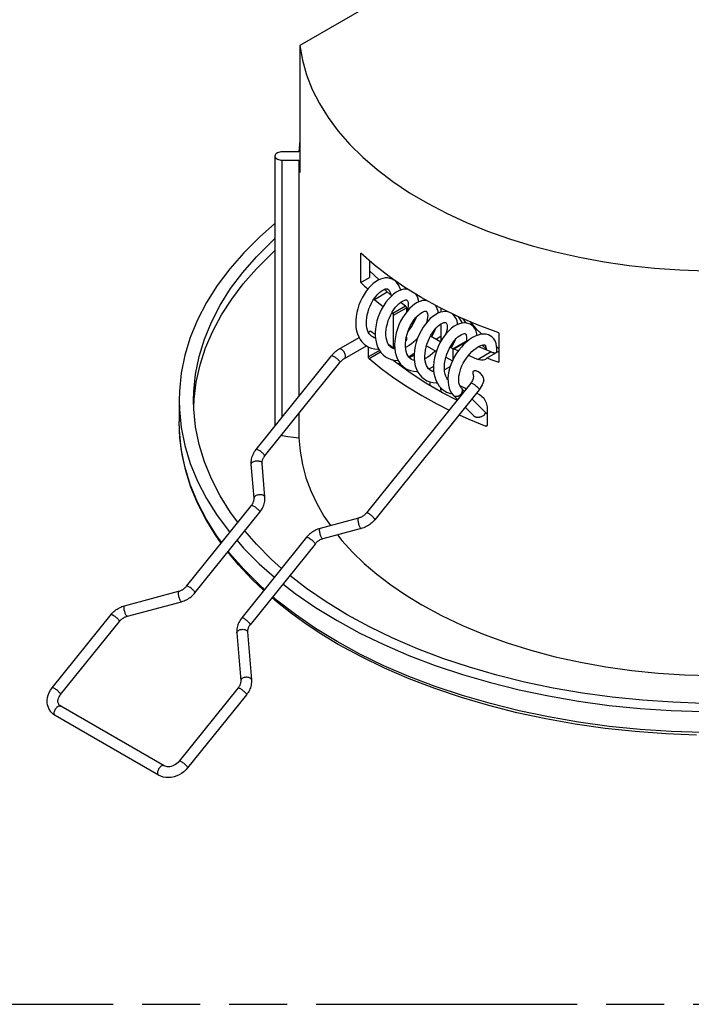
# Model space of a CAD drawing. Header units: millimetres. Extents: x 0 to 210, y 0 to 297.
# Tile 15 of 19: x 102 to 125, y 208 to 241. Entities that reach past the tile are written whole.
import ezdxf

# ---------------------------------------------------------------- set-up
doc = ezdxf.new("R2010")
doc.units = ezdxf.units.MM
doc.header["$LTSCALE"] = 19.36
doc.linetypes.add('PHANTOM', pattern=[0.8, 0.45, -0.05, 0.1, -0.05, 0.1, -0.05])
doc.layers.get('0').update_dxf_attribs({"linetype": 'CONTINUOUS'})
doc.layers.add('DEFAULT_3', color=7, linetype='PHANTOM')

msp = doc.modelspace()

# ---------------------------------------------------------------- linework, layer by layer
at = {"color": 7, "linetype": 'Continuous'}
for p, q in [((116.1695, 242.3739), (111.536, 239.6988)), ((111.536, 239.6988), (111.536, 235.453)), ((111.536, 236.5208), (111.5053, 236.1438)), ((111.5053, 236.1438), (110.9433, 236.1438)), ((110.7033, 236.0052), (110.7033, 226.9875)), ((110.9433, 235.8667), (111.5053, 235.8667)), ((111.5053, 235.8667), (111.5053, 227.9853)), ((113.5708, 231.7778), (113.5708, 232.7576)), ((113.8618, 232.5011), (113.8618, 231.9459)), ((114.1805, 231.8721), (113.8618, 232.1769)), ((113.5708, 231.7778), (113.8618, 231.9459)), ((114.3931, 231.5282), (114.3684, 231.5617)), ((114.4229, 231.4943), (114.3931, 231.5282)), ((114.4533, 231.4656), (114.4229, 231.4943)), ((115.6038, 231.2696), (115.0396, 231.6151)), ((113.9743, 231.1759), (114.0272, 231.2572)), ((114.0088, 231.229), (114.0221, 231.2167)), ((116.2022, 230.9439), (115.6038, 231.2696)), ((115.0891, 230.9494), (115.0898, 230.9448)), ((115.0898, 230.9448), (115.09, 230.9403)), ((115.09, 230.9403), (115.09, 230.7875)), ((115.1221, 230.8516), (115.1098, 230.8134)), ((115.1401, 230.9287), (115.1221, 230.8516)), ((116.8327, 230.639), (116.2022, 230.9439)), ((116.2467, 230.9224), (116.2467, 230.7903)), ((114.5714, 230.7034), (114.6216, 230.7945)), ((114.6066, 230.7674), (114.6381, 230.7447)), ((114.6635, 229.6163), (114.6635, 230.6941)), ((117.492, 230.3565), (116.8327, 230.639)), ((117.0852, 230.4301), (116.9746, 230.5782)), ((113.8226, 230.1225), (113.8649, 230.1469)), ((116.2467, 230.4), (116.2467, 229.8224)), ((117.2412, 230.3799), (117.1897, 230.4051)), ((117.2883, 230.3478), (117.2379, 230.3818)), ((118.1811, 230.0959), (117.492, 230.3565)), ((112.8395, 229.5549), (113.5112, 229.9427)), ((114.0169, 229.9391), (113.963, 229.9639)), ((113.968, 230.0958), (113.9817, 230.0913)), ((114.0791, 229.9236), (114.0169, 229.9391)), ((114.0386, 230.0592), (114.0533, 230.0478)), ((115.0826, 229.8447), (115.0681, 229.8364)), ((115.09, 229.9615), (115.09, 229.8625)), ((115.8589, 229.9257), (115.9079, 230.0186)), ((115.8986, 230.0009), (116.237, 229.8055)), ((116.2467, 229.9793), (116.0966, 229.8866)), ((117.079, 229.816), (116.6687, 229.5791)), ((117.0611, 230.0683), (117.0615, 230.0681)), ((117.1003, 229.8607), (117.0937, 229.8178)), ((117.1133, 229.8097), (117.1012, 229.8153)), ((117.8926, 230.0037), (117.8362, 230.031)), ((117.9504, 229.9629), (117.8883, 230.0062)), ((118.1811, 230.0959), (118.1811, 229.1161)), ((113.0195, 229.2431), (113.7563, 229.6685)), ((113.8239, 229.2948), (113.8239, 229.6306)), ((114.1796, 229.5307), (114.2419, 229.4411)), ((114.5373, 229.6514), (114.5569, 229.6599)), ((114.6381, 229.6016), (114.5805, 229.6428)), ((114.6679, 229.5634), (114.6137, 229.5884)), ((114.6535, 229.5974), (114.656, 229.5985)), ((114.6633, 229.6121), (114.6635, 229.6163)), ((114.7305, 229.5477), (114.6679, 229.5634)), ((114.7017, 229.6248), (114.6693, 229.6061)), ((114.6985, 229.7054), (114.7035, 229.5787)), ((115.7606, 229.6648), (116.092, 229.4736)), ((116.5489, 229.6255), (116.6507, 229.5667)), ((116.5926, 229.6002), (116.6164, 229.6392)), ((116.6437, 229.5552), (116.6434, 229.551)), ((116.6434, 229.551), (116.6434, 229.1981)), ((117.6193, 229.6922), (117.753, 229.5681)), ((117.7837, 229.2622), (118.1811, 229.4917)), ((118.1079, 229.6345), (118.1811, 229.5823)), ((110.0782, 226.2099), (112.5912, 229.3362)), ((115.2885, 229.3668), (115.1748, 229.2896)), ((115.1875, 229.2765), (115.2386, 229.299)), ((115.3532, 229.4092), (115.2885, 229.3668)), ((116.4112, 229.2892), (116.6279, 229.1641)), ((117.7837, 229.2622), (117.9152, 229.2127)), ((117.9152, 229.2127), (118.0477, 229.164)), ((118.0477, 229.164), (118.1811, 229.1161)), ((110.3587, 225.9843), (112.8718, 229.1107)), ((114.878, 229.0875), (114.8242, 229.0493)), ((115.8383, 228.8997), (115.8611, 228.909)), ((115.9978, 228.8967), (115.9746, 228.8113)), ((116.0008, 228.9043), (115.9978, 228.8967)), ((115.7392, 228.4207), (115.2165, 228.7612)), ((115.6941, 228.5505), (115.7351, 228.5248)), ((115.732, 228.5267), (115.7787, 228.5019)), ((117.6754, 228.5596), (117.6704, 228.585)), ((117.2419, 228.4247), (113.7551, 224.087)), ((117.5225, 228.1991), (114.0357, 223.8615)), ((115.8861, 228.4619), (115.8688, 228.3456)), ((116.2526, 228.1233), (116.247, 228.2577)), ((116.3437, 228.1757), (116.3868, 228.1485)), ((116.8724, 228.3436), (116.8856, 228.3288)), ((116.9778, 228.2876), (116.8856, 228.3288)), ((116.9214, 228.2627), (117.0264, 228.1565)), ((117.5606, 228.2505), (117.5225, 228.1991)), ((107.5033, 227.8402), (107.5033, 227.1388)), ((107.5034, 227.8408), (107.5107, 227.5444)), ((107.9894, 227.6009), (108.0002, 227.8845)), ((116.3833, 228.1506), (116.4325, 228.1246)), ((116.6518, 228.024), (116.6652, 228.0099)), ((116.6658, 228.0092), (116.7993, 227.8741)), ((117.2811, 227.8988), (117.7748, 227.3991)), ((117.054, 227.6163), (117.3386, 227.3284)), ((117.7837, 227.6292), (117.7837, 227.0087)), ((111.5053, 227.4107), (111.5053, 226.5968)), ((116.8533, 227.3667), (117.1805, 227.2196)), ((117.1805, 227.2196), (117.7497, 226.9891)), ((117.3621, 227.3107), (117.3728, 227.3051)), ((117.7837, 227.3954), (117.7215, 227.4209)), ((117.7541, 226.9876), (117.7497, 226.9891)), ((110.9155, 226.6769), (110.9433, 226.6714)), ((110.9433, 226.6714), (111.1303, 226.6451)), ((111.1303, 226.6451), (111.3177, 226.6202)), ((111.3177, 226.6202), (111.5053, 226.5968)), ((110.0043, 224.5802), (109.9125, 225.714)), ((110.3632, 224.6092), (110.2714, 225.743)), ((110.2815, 225.8383), (110.2876, 225.858)), ((110.3651, 224.5667), (110.3632, 224.6092)), ((107.7516, 221.6451), (109.9169, 224.3389)), ((108.0321, 221.4195), (110.1975, 224.1133)), ((110.1975, 224.1133), (110.2254, 224.15)), ((113.4904, 223.9134), (112.2118, 223.5708)), ((113.5835, 223.5657), (112.3049, 223.2231)), ((114.0357, 223.8615), (114.0063, 223.8268)), ((111.7596, 223.275), (109.5942, 220.5812)), ((112.0402, 223.0495), (109.8748, 220.3557)), ((112.0572, 223.0696), (112.0402, 223.0495)), ((112.2556, 223.2069), (112.2311, 223.1966)), ((110.3288, 221.4951), (109.9391, 221.8665)), ((105.6804, 220.9874), (107.4868, 221.4715)), ((108.0027, 221.3849), (108.0321, 221.4195)), ((105.7736, 220.6397), (107.58, 221.1237)), ((103.2637, 218.2478), (105.2282, 220.6917)), ((105.7489, 220.6324), (105.7736, 220.6397)), ((103.5443, 218.0222), (105.5088, 220.4661)), ((105.5088, 220.4661), (105.5259, 220.4862)), ((109.4286, 220.0853), (109.5583, 218.4835)), ((109.7867, 220.1328), (109.7874, 220.1144)), ((109.7874, 220.1144), (109.9171, 218.5126)), ((109.9171, 218.5126), (109.919, 218.47)), ((103.5156, 217.9825), (103.5443, 218.0222)), ((109.4709, 218.2422), (107.5064, 215.7983)), ((109.7515, 218.0167), (107.787, 215.5728)), ((109.7793, 218.0533), (109.7515, 218.0167)), ((103.3671, 217.3239), (103.3117, 217.3604)), ((106.8178, 215.3317), (103.3671, 217.3239)), ((106.9978, 215.6434), (103.5471, 217.6357))]:
    msp.add_line(p, q, dxfattribs=at)
at = {"color": 9, "linetype": 'Continuous'}
for p, q in [((110.9433, 227.2861), (110.9433, 235.8667)), ((114.0221, 231.2167), (114.4533, 231.4656)), ((115.0647, 230.991), (114.6381, 230.7447)), ((114.6635, 230.6941), (115.09, 230.9403)), ((115.09, 229.8625), (115.0698, 229.8509)), ((116.6746, 229.569), (117.1012, 229.8153)), ((114.1947, 229.5089), (113.8239, 229.2948)), ((114.7012, 229.638), (114.6635, 229.6163)), ((113.8465, 229.2425), (114.2271, 229.4623)), ((117.9232, 229.4623), (117.492, 229.2133)), ((116.2549, 228.122), (116.2471, 228.2575)), ((117.7837, 227.0087), (117.7497, 226.9891)), ((110.9433, 226.6714), (110.9433, 226.7115)), ((110.2463, 225.7885), (110.2599, 225.7735)), ((110.3517, 224.6397), (110.3381, 224.6548)), ((112.2704, 223.248), (112.2592, 223.266)), ((110.3572, 221.5304), (110.1832, 221.6831)), ((105.7391, 220.6647), (105.7278, 220.6826)), ((109.7623, 220.1599), (109.7759, 220.1449)), ((113.537, 219.3755), (112.7754, 219.7904)), ((109.9056, 218.5431), (109.892, 218.5581)), ((103.3469, 217.3426), (103.3375, 217.3604)), ((103.5389, 217.6396), (103.5471, 217.6357))]:
    msp.add_line(p, q, dxfattribs=at)
at = {"color": 7, "linetype": 'Continuous'}
for points in [[(111.536, 239.6988), (111.6213, 239.2039), (111.7584, 238.715), (111.9476, 238.231), (112.1877, 237.7547), (112.478, 237.288), (112.8171, 236.8325), (113.2041, 236.3899), (113.6371, 235.9619), (114.1148, 235.55), (114.6352, 235.1559), (115.1965, 234.781), (115.7965, 234.4265), (116.433, 234.0941), (117.1036, 233.7847), (117.8059, 233.4997), (118.5371, 233.2399), (119.2946, 233.0066), (120.0755, 232.8005), (120.8771, 232.6224), (121.6961, 232.4729), (122.5297, 232.3528), (123.3746, 232.2623), (124.2262, 232.202), (125.086, 232.1719)], [(110.9433, 236.1438), (110.9007, 236.1415), (110.8608, 236.1354), (110.823, 236.1251), (110.7888, 236.1113), (110.7596, 236.0944), (110.7358, 236.0749), (110.7181, 236.0531), (110.7071, 236.0298), (110.7034, 236.0052)], [(110.7034, 236.0052), (110.7067, 235.9818), (110.7174, 235.9585), (110.7348, 235.9365), (110.7585, 235.9168), (110.7878, 235.8997), (110.8222, 235.8857), (110.8604, 235.8752), (110.9006, 235.8689), (110.9433, 235.8667)], [(111.5053, 235.8667), (111.5079, 235.7977), (111.5115, 235.7287), (111.5161, 235.6597), (111.5217, 235.5908), (111.5283, 235.5219), (111.536, 235.453)], [(110.7033, 233.7525), (110.1832, 233.2959), (109.6604, 232.7732), (109.191, 232.2337), (108.7765, 231.6792), (108.4183, 231.1112), (108.1177, 230.5323), (107.8764, 229.9451), (107.6945, 229.3511), (107.5727, 228.7521), (107.5112, 228.1495), (107.5034, 227.8408)], [(107.9834, 227.8408), (107.9908, 228.1375), (108.0502, 228.7239), (108.1685, 229.307), (108.3451, 229.8854), (108.5799, 230.4574), (108.8727, 231.0218), (109.2219, 231.5759), (109.6264, 232.117), (110.0846, 232.6434), (110.5949, 233.1533), (110.7033, 233.2484)], [(108.0002, 227.8845), (108.0726, 228.4592), (108.2009, 229.0287), (108.3863, 229.5963), (108.6265, 230.1548), (108.9172, 230.6976), (109.2577, 231.2266), (109.6439, 231.7377), (110.0842, 232.2421), (110.5976, 232.755), (110.7033, 232.8475)], [(115.0396, 231.6151), (114.5115, 231.9791), (114.0222, 232.3597), (113.5708, 232.7576)], [(114.2255, 231.8932), (114.1446, 231.8554), (114.0642, 231.806), (113.9842, 231.745), (113.9048, 231.672), (113.827, 231.5872)], [(114.6537, 231.874), (114.6153, 231.8939), (114.5422, 231.9199), (114.4655, 231.9329), (114.3865, 231.9325), (114.3064, 231.9191), (114.2255, 231.8932)], [(114.9011, 231.5261), (114.8949, 231.5519), (114.8604, 231.6415), (114.8159, 231.7202), (114.762, 231.7877), (114.7004, 231.843), (114.6512, 231.8755)], [(113.827, 231.5872), (113.7512, 231.4906), (113.6797, 231.3846), (113.6149, 231.2722), (113.5571, 231.154), (113.5072, 231.0308), (113.4659, 230.9043), (113.4339, 230.7762), (113.4116, 230.6482), (113.3995, 230.5219), (113.3981, 230.399), (113.4076, 230.2809), (113.4277, 230.1687), (113.458, 230.0634), (113.4983, 229.9656), (113.5487, 229.8761), (113.6089, 229.7961), (113.6789, 229.7262), (113.7574, 229.6678), (113.7827, 229.6524)], [(113.5708, 231.7778), (113.612, 231.7392), (113.6537, 231.7008), (113.6957, 231.6625), (113.738, 231.6243), (113.7808, 231.5863), (113.8077, 231.5626)], [(114.0272, 231.2572), (114.0825, 231.3309), (114.1389, 231.3959), (114.195, 231.451), (114.2492, 231.4957), (114.3001, 231.5297), (114.3458, 231.5535), (114.3842, 231.5675), (114.4152, 231.5737), (114.4376, 231.5741), (114.456, 231.5703), (114.474, 231.5622)], [(115.1344, 231.5571), (115.0863, 231.5616), (115.0057, 231.5548), (114.9231, 231.5347), (114.8387, 231.5015), (114.7527, 231.4549), (114.6653, 231.3941), (114.5781, 231.3191), (114.4922, 231.2294), (114.4101, 231.1268), (114.3342, 231.0148), (114.2651, 230.8948), (114.204, 230.7691), (114.1518, 230.6391), (114.1093, 230.5062), (114.0778, 230.3723), (114.0578, 230.239), (114.0491, 230.1077), (114.0518, 229.9801), (114.066, 229.8573), (114.0918, 229.7404), (114.1295, 229.6311), (114.1796, 229.5307)], [(114.6042, 231.3416), (114.5508, 231.3847), (114.4533, 231.4656)], [(114.4727, 231.5629), (114.4769, 231.5604), (114.5, 231.5408)], [(114.5, 231.5408), (114.522, 231.5114), (114.5418, 231.471)], [(114.5418, 231.471), (114.5583, 231.419), (114.5669, 231.3717)], [(113.7946, 230.1912), (113.7755, 230.263), (113.763, 230.3412), (113.7577, 230.4251), (113.7598, 230.514), (113.7694, 230.6074), (113.7865, 230.7037), (113.811, 230.8018), (113.8426, 230.8997), (113.8808, 230.9957), (113.9251, 231.0883), (113.9743, 231.1759)], [(114.0221, 231.2167), (114.1206, 231.1362), (114.2207, 231.0565), (114.3158, 230.9827)], [(114.6216, 230.7945), (114.676, 230.8793), (114.7334, 230.9564), (114.7925, 231.0243), (114.8522, 231.0816), (114.9108, 231.128), (114.9662, 231.1629), (115.0161, 231.1862), (115.0567, 231.1984)], [(114.9221, 231.0954), (114.9238, 231.1049), (114.9265, 231.1379)], [(115.0567, 231.1984), (115.0836, 231.2016), (115.0998, 231.2001), (115.1098, 231.1957)], [(115.1098, 231.1957), (115.119, 231.1873), (115.1294, 231.1711), (115.1396, 231.1449), (115.148, 231.1066)], [(115.7634, 231.1828), (115.7215, 231.1857), (115.6347, 231.1759), (115.5462, 231.1507), (115.457, 231.1108), (115.3681, 231.0569), (115.2804, 230.9895), (115.195, 230.9094)], [(115.506, 231.1327), (115.4987, 231.1902), (115.4757, 231.2751), (115.4414, 231.3511), (115.4201, 231.3821)], [(115.195, 230.9094), (115.1131, 230.8178), (115.0357, 230.7162), (114.9643, 230.6067), (114.8996, 230.4898), (114.8425, 230.3666), (114.7938, 230.2383), (114.754, 230.1056), (114.7242, 229.9711), (114.7055, 229.837), (114.6985, 229.7054)], [(115.0647, 230.991), (114.9585, 231.0682), (114.8951, 231.1155)], [(115.2649, 229.2125), (115.2204, 229.2435), (115.1756, 229.2884), (115.1385, 229.342), (115.108, 229.4054), (115.0844, 229.478), (115.068, 229.56), (115.0596, 229.6497), (115.0598, 229.7457), (115.069, 229.8463), (115.087, 229.9497), (115.1132, 230.0537), (115.1468, 230.1566), (115.1872, 230.2564), (115.2334, 230.3511), (115.2845, 230.44), (115.3397, 230.5224), (115.3977, 230.5968), (115.4569, 230.662), (115.5158, 230.717), (115.573, 230.7608), (115.626, 230.7929), (115.6724, 230.8135)], [(115.0647, 230.991), (115.068, 230.9884), (115.0712, 230.9852), (115.0744, 230.9816), (115.0773, 230.9776), (115.08, 230.9733), (115.0826, 230.9687)], [(115.0826, 230.9687), (115.0848, 230.9639), (115.0866, 230.9591), (115.088, 230.9542), (115.0891, 230.9494)], [(115.148, 231.1066), (115.1519, 231.0575), (115.1498, 230.9978), (115.1401, 230.9287)], [(116.544, 230.7787), (116.4713, 230.8011), (116.3936, 230.8101), (116.3127, 230.8052), (116.2294, 230.7864), (116.1445, 230.7536), (116.0588, 230.7072), (115.9733, 230.6479), (115.8886, 230.5759), (115.8056, 230.4915), (115.7257, 230.3952), (115.6504, 230.288), (115.5808, 230.1715), (115.5184, 230.048), (115.4643, 229.9188), (115.4196, 229.7857), (115.3855, 229.6505), (115.3624, 229.5149), (115.3507, 229.3807), (115.3509, 229.2496), (115.3633, 229.1233), (115.3885, 229.0036), (115.4263, 228.8918), (115.4761, 228.7896), (115.5377, 228.6978), (115.6108, 228.6173), (115.6941, 228.5505)], [(115.6724, 230.8135), (115.7097, 230.8237), (115.7347, 230.8259), (115.7502, 230.824), (115.7599, 230.8199)], [(115.7599, 230.8199), (115.7682, 230.813), (115.7784, 230.7983), (115.7891, 230.7726), (115.7983, 230.7327)], [(116.1566, 230.7583), (116.1479, 230.8215), (116.1243, 230.9045), (116.09, 230.9787), (116.0604, 231.0211)], [(114.6141, 229.5882), (114.5701, 229.6187), (114.5244, 229.6643), (114.4866, 229.7191), (114.4562, 229.7836), (114.4333, 229.8565), (114.4178, 229.9366), (114.4098, 230.0225), (114.4094, 230.1132), (114.4167, 230.2079), (114.432, 230.3065), (114.4557, 230.4071), (114.4874, 230.5081), (114.5264, 230.6075), (114.5714, 230.7034)], [(114.656, 230.7224), (114.6535, 230.7271), (114.6508, 230.7314), (114.6478, 230.7354), (114.6446, 230.739), (114.6414, 230.7421), (114.6381, 230.7447)], [(114.6635, 230.6941), (114.6633, 230.6985), (114.6626, 230.7031), (114.6615, 230.7079), (114.6601, 230.7128), (114.6582, 230.7176), (114.656, 230.7224)], [(115.1387, 230.1317), (115.1881, 230.194), (115.2649, 230.3061), (115.3332, 230.4229), (115.3916, 230.5417), (115.426, 230.6281)], [(115.7983, 230.7327), (115.8026, 230.6807), (115.8003, 230.6192), (115.7904, 230.5496), (115.7724, 230.4739), (115.7602, 230.4368)], [(116.8068, 230.3823), (116.8036, 230.4177), (116.7822, 230.5082), (116.7484, 230.5895), (116.7017, 230.6608), (116.6439, 230.7189)], [(116.8153, 230.6474), (116.9474, 230.4447), (116.9599, 230.4288)], [(117.2093, 230.4776), (117.4131, 230.2488), (117.6151, 230.0556)], [(113.8513, 230.071), (113.82, 230.1271), (113.7946, 230.1912)], [(113.9375, 230.128), (113.9178, 230.1421), (113.8989, 230.1501), (113.8817, 230.152), (113.8667, 230.1479), (113.865, 230.1469)], [(115.9079, 230.0186), (115.9609, 230.1047), (116.0169, 230.183), (116.0749, 230.2523), (116.1336, 230.312), (116.1917, 230.3616), (116.2475, 230.4006), (116.2987, 230.4282), (116.3423, 230.4443)], [(115.9415, 229.9761), (115.9882, 230.0569), (116.0467, 230.1773), (116.0772, 230.2546)], [(117.1897, 230.4051), (117.114, 230.4273), (117.033, 230.435), (116.9491, 230.4279), (116.8633, 230.406), (116.7763, 230.3695), (116.689, 230.3188), (116.6024, 230.2548), (116.5167, 230.178), (116.4326, 230.0883), (116.3528, 229.9879), (116.2797, 229.8801), (116.214, 229.7654), (116.1564, 229.6453), (116.107, 229.5207), (116.0659, 229.392), (116.0339, 229.2611), (116.0118, 229.1294), (116.0005, 228.9987), (116.0009, 228.8703), (116.0137, 228.7461), (116.0389, 228.6279), (116.0764, 228.517), (116.126, 228.4151), (116.1874, 228.3234), (116.2604, 228.2429), (116.3437, 228.1757)], [(116.3423, 230.4443), (116.3744, 230.45), (116.3959, 230.4492), (116.4096, 230.4446), (116.4111, 230.4437)], [(116.4111, 230.4437), (116.4212, 230.4349), (116.432, 230.4172), (116.4426, 230.3874)], [(116.4426, 230.3874), (116.4506, 230.3426), (116.4529, 230.2861), (116.4481, 230.2209), (116.4352, 230.148), (116.4139, 230.0689), (116.4112, 230.0613)], [(117.4565, 230.0167), (117.4488, 230.0725), (117.4249, 230.156), (117.3897, 230.2303), (117.3437, 230.2948), (117.2883, 230.3478)], [(113.9629, 229.9639), (113.9306, 229.9854), (113.8879, 230.0241), (113.8513, 230.071)], [(113.968, 230.0958), (113.9631, 230.1019), (113.9581, 230.1077), (113.953, 230.1133), (113.9479, 230.1185), (113.9427, 230.1234), (113.9375, 230.128)], [(113.9817, 230.0913), (113.9956, 230.0853), (114.0098, 230.078), (114.0241, 230.0693), (114.0386, 230.0592)], [(115.4713, 229.9356), (115.4163, 229.8742), (115.3404, 229.8013), (115.2617, 229.7364), (115.1818, 229.6803), (115.1014, 229.633), (115.0628, 229.6147)], [(115.09, 229.8625), (115.0898, 229.8584), (115.0891, 229.8547), (115.088, 229.8514), (115.0866, 229.8486), (115.0848, 229.8464), (115.0826, 229.8447)], [(115.9157, 228.8363), (115.8772, 228.8624), (115.8338, 228.904), (115.797, 228.9541), (115.7659, 229.0128), (115.7411, 229.0797), (115.7231, 229.1544), (115.7124, 229.2366), (115.7094, 229.3261), (115.7143, 229.4213), (115.7274, 229.5212), (115.7488, 229.6236), (115.7783, 229.7264), (115.8154, 229.8277), (115.8589, 229.9257)], [(116.4803, 228.5337), (116.4784, 228.5355), (116.4406, 228.5898), (116.4095, 228.6534), (116.3855, 228.7254), (116.3691, 228.8047), (116.3605, 228.8905), (116.3603, 228.9818), (116.3682, 229.0778), (116.3845, 229.1785), (116.4089, 229.2818), (116.4416, 229.3869), (116.4819, 229.4906), (116.529, 229.5904), (116.5818, 229.6837), (116.6385, 229.7685), (116.6973, 229.8438), (116.756, 229.9083), (116.8136, 229.9623), (116.8689, 230.0057), (116.9203, 230.0383), (116.9657, 230.0601), (117.0031, 230.0716)], [(116.6164, 229.6392), (116.6765, 229.7556), (116.7266, 229.8729), (116.7282, 229.8777)], [(117.0031, 230.0716), (117.03, 230.075), (117.0481, 230.0735), (117.0599, 230.069)], [(117.0611, 230.0683), (117.0614, 230.0682), (117.072, 230.0585), (117.083, 230.0407), (117.0933, 230.0121)], [(117.079, 229.816), (117.0822, 229.8174), (117.0855, 229.8182), (117.0892, 229.8184), (117.0931, 229.818), (117.0971, 229.8169), (117.1012, 229.8153)], [(117.0933, 230.0121), (117.1008, 229.9719), (117.1036, 229.9215), (117.1003, 229.8607)], [(117.8362, 230.031), (117.7555, 230.0537), (117.6685, 230.0608), (117.5785, 230.0521), (117.4858, 230.0284), (117.3915, 229.9908), (117.296, 229.9404), (117.2003, 229.8779), (117.1061, 229.8041)], [(118.1085, 229.4498), (118.11, 229.4597), (118.1138, 229.562), (118.106, 229.6584), (118.0863, 229.7481), (118.054, 229.8298), (118.0084, 229.9024), (117.9504, 229.9629)], [(112.7076, 229.4589), (112.7287, 229.4771), (112.7502, 229.4944), (112.772, 229.5109), (112.7942, 229.5265), (112.8167, 229.5412), (112.8395, 229.5549)], [(113.7811, 229.6533), (113.8289, 229.6279), (113.9249, 229.5905), (114.0273, 229.5673), (114.1342, 229.5591), (114.1645, 229.561)], [(114.5805, 229.6428), (114.5234, 229.6842), (114.4976, 229.7032)], [(114.6381, 229.6016), (114.6414, 229.5995), (114.6446, 229.5981), (114.6478, 229.5972), (114.6508, 229.597), (114.6535, 229.5974)], [(114.656, 229.5985), (114.6582, 229.6001), (114.6601, 229.6024), (114.6615, 229.6052), (114.6626, 229.6084), (114.6633, 229.6121)], [(114.7035, 229.5787), (114.7202, 229.4579), (114.7483, 229.3446), (114.7875, 229.2394), (114.8379, 229.1433), (114.8994, 229.0577), (114.9713, 228.9832), (115.0523, 228.921), (115.085, 228.9008)], [(116.0591, 229.4925), (116.044, 229.4764), (115.9683, 229.4064), (115.8902, 229.3439), (115.8111, 229.2904), (115.7322, 229.2464), (115.7124, 229.2377)], [(117.1061, 229.8041), (117.0151, 229.7204), (116.9281, 229.6277), (116.846, 229.5273), (116.7697, 229.4201), (116.7003, 229.3072), (116.6388, 229.1894), (116.5863, 229.0673), (116.5434, 228.9429), (116.5107, 228.8176), (116.4892, 228.6939), (116.4794, 228.5739), (116.4818, 228.4596)], [(116.6525, 229.5698), (116.6498, 229.5678), (116.6476, 229.5654), (116.6458, 229.5624), (116.6444, 229.559), (116.6437, 229.5552)], [(116.6746, 229.569), (116.6705, 229.5706), (116.6665, 229.5717), (116.6626, 229.5721), (116.659, 229.5719), (116.6556, 229.5712), (116.6525, 229.5698)], [(116.6746, 229.569), (116.8076, 229.5073), (116.8259, 229.4991)], [(116.9213, 228.2627), (116.9074, 228.2786), (116.8829, 228.3176), (116.8626, 228.3679), (116.8481, 228.4279), (116.8402, 228.4959), (116.8397, 228.5707), (116.8467, 228.6507), (116.8612, 228.7348), (116.8832, 228.8224), (116.9124, 228.9117), (116.9488, 229.0014), (116.9918, 229.09), (117.0409, 229.176), (117.0954, 229.2587), (117.1546, 229.3375), (117.2169, 229.4105), (117.2806, 229.4762), (117.3447, 229.5341), (117.4079, 229.5835), (117.469, 229.6244), (117.5268, 229.6566), (117.5794, 229.6797), (117.6247, 229.694), (117.6608, 229.7002), (117.6853, 229.7003), (117.7012, 229.6973), (117.7111, 229.6929)], [(117.9232, 229.4623), (117.783, 229.5186), (117.644, 229.5759), (117.5064, 229.6343), (117.4954, 229.639)], [(117.7111, 229.6929), (117.7199, 229.6861), (117.7286, 229.6747), (117.738, 229.6545), (117.7473, 229.6204), (117.753, 229.5741), (117.7531, 229.5309)], [(112.5912, 229.3362), (112.6094, 229.3582), (112.6281, 229.3796)], [(112.6281, 229.3796), (112.6472, 229.4004), (112.6669, 229.4206), (112.687, 229.4401), (112.7076, 229.4589)], [(112.9089, 229.1532), (112.9214, 229.166), (112.934, 229.1782), (112.9465, 229.1896)], [(112.9465, 229.1896), (112.9592, 229.2006), (112.9719, 229.2107), (112.9842, 229.2201), (112.9964, 229.2286), (113.0081, 229.2363), (113.0195, 229.2431)], [(113.8305, 229.266), (113.8286, 229.2709), (113.827, 229.2758), (113.8256, 229.2808), (113.8247, 229.2858), (113.8241, 229.2904), (113.8239, 229.2948)], [(113.8465, 229.2425), (113.8435, 229.2454), (113.8407, 229.2487), (113.8378, 229.2525), (113.8351, 229.2568), (113.8327, 229.2613), (113.8305, 229.266)], [(113.8465, 229.2425), (114.2458, 228.9139), (114.6719, 228.5979), (115.1251, 228.2941), (115.6038, 228.0036), (116.1069, 227.7273), (116.5173, 227.5232)], [(114.2419, 229.4411), (114.3155, 229.3632), (114.3986, 229.2985), (114.434, 229.2767)], [(114.4318, 229.2779), (114.4834, 229.2507), (114.5808, 229.2133), (114.6839, 229.1905), (114.7911, 229.1827), (114.8163, 229.1845)], [(115.2165, 228.7612), (114.7303, 229.1184), (114.6287, 229.2027)], [(115.2386, 229.299), (115.3494, 229.3606), (115.3508, 229.3615)], [(115.358, 229.1777), (115.3147, 229.1892), (115.2649, 229.2125)], [(117.1648, 229.3494), (117.2145, 229.328), (117.3526, 229.2702), (117.492, 229.2133)], [(117.7297, 229.2153), (117.696, 229.1999), (117.6591, 229.1905), (117.6191, 229.1874), (117.5773, 229.1902), (117.5351, 229.1988), (117.492, 229.2133)], [(117.7837, 229.2622), (117.7586, 229.2359), (117.7297, 229.2153)], [(117.9232, 229.4623), (117.9666, 229.448), (118.0091, 229.4395), (118.0513, 229.4369), (118.0915, 229.4402), (118.0922, 229.4403)], [(112.8718, 229.1107), (112.884, 229.1255), (112.8964, 229.1396), (112.9089, 229.1532)], [(115.0832, 228.9019), (115.1306, 228.8767), (115.2248, 228.8397), (115.324, 228.8166), (115.427, 228.8079), (115.4662, 228.8099)], [(115.8611, 228.909), (115.9715, 228.9668), (116.0006, 228.9856)], [(116.0079, 228.8024), (115.963, 228.8144), (115.9141, 228.8372)], [(116.5564, 228.9808), (116.5431, 228.9702), (116.464, 228.9166), (116.3848, 228.872), (116.3633, 228.8624)], [(117.6704, 228.585), (117.6594, 228.6173), (117.6444, 228.6489), (117.625, 228.68), (117.6024, 228.7096), (117.5772, 228.7365), (117.5503, 228.7607), (117.5219, 228.7817), (117.4935, 228.7993), (117.4665, 228.8126), (117.4408, 228.8223), (117.4168, 228.8288), (117.3945, 228.8322), (117.3744, 228.8328), (117.3565, 228.8307), (117.341, 228.826), (117.3281, 228.8187), (117.3181, 228.8088), (117.3111, 228.7964), (117.3075, 228.7816), (117.3072, 228.7644)], [(115.7787, 228.5019), (115.8739, 228.4647), (115.9763, 228.4413), (116.0837, 228.4326), (116.1165, 228.4344)], [(117.3254, 228.5975), (117.3187, 228.5689), (117.309, 228.5398), (117.2964, 228.5106), (117.281, 228.4815), (117.2628, 228.4527), (117.2419, 228.4247)], [(117.3072, 228.7644), (117.3086, 228.7533), (117.311, 228.7416), (117.3145, 228.7292), (117.3181, 228.7186)], [(117.3181, 228.7186), (117.3199, 228.7133), (117.3257, 228.6916), (117.329, 228.669), (117.3301, 228.6457), (117.3288, 228.6218), (117.3254, 228.5975)], [(117.6741, 228.5066), (117.6659, 228.4739), (117.6472, 228.4163), (117.6232, 228.3595), (117.5943, 228.304), (117.5606, 228.2505)], [(117.6742, 228.5066), (117.6745, 228.5082), (117.6759, 228.5162), (117.6768, 228.524), (117.6772, 228.5316), (117.6772, 228.5387), (117.6769, 228.5457), (117.6763, 228.5527), (117.6754, 228.5596)], [(116.7794, 227.8493), (116.2956, 228.0984), (115.7392, 228.4207)], [(116.4818, 228.4596), (116.4959, 228.3529), (116.521, 228.2548), (116.556, 228.1669), (116.6001, 228.0897), (116.6518, 228.024)], [(117.0916, 228.2377), (117.0705, 228.2468), (116.9778, 228.2876)], [(109.466, 223.7779), (109.2217, 224.1047), (108.8737, 224.6566), (108.5811, 225.2207), (108.3454, 225.7942), (108.1682, 226.3746), (108.0497, 226.96), (107.9907, 227.5485), (107.9834, 227.8408)], [(116.4325, 228.1246), (116.5278, 228.0878), (116.6174, 228.0678)], [(117.4474, 228.0883), (117.4906, 228.068), (117.533, 228.0428), (117.5751, 228.0119), (117.6152, 227.977), (117.6514, 227.9393), (117.6843, 227.8985)], [(117.6843, 227.8985), (117.7134, 227.8552), (117.7378, 227.8106), (117.7577, 227.7639), (117.7723, 227.7172), (117.7809, 227.6726), (117.7837, 227.6292)], [(107.5107, 227.5444), (107.571, 226.9397), (107.6923, 226.3383), (107.8739, 225.7421), (108.1156, 225.153), (108.4157, 224.5735), (108.7726, 224.0068), (109.1859, 223.4531), (109.1958, 223.4417)], [(117.3621, 227.3107), (117.3459, 227.3217), (117.3382, 227.3287)], [(117.3728, 227.3051), (117.3844, 227.3001), (117.3971, 227.2957), (117.4107, 227.292), (117.4252, 227.289), (117.4407, 227.2867), (117.457, 227.2853), (117.4741, 227.2847), (117.492, 227.285), (117.5104, 227.2863), (117.5294, 227.2886), (117.5486, 227.292), (117.568, 227.2965), (117.5873, 227.302), (117.6061, 227.3087), (117.6242, 227.3164), (117.6413, 227.325), (117.6572, 227.3344), (117.6715, 227.3445), (117.6842, 227.3551), (117.6951, 227.366), (117.7042, 227.3772), (117.7113, 227.3885), (117.7166, 227.3996), (117.72, 227.4104), (117.7215, 227.4209)], [(108.9073, 223.0828), (108.7073, 223.3628), (108.3894, 223.8841), (108.1195, 224.414), (107.898, 224.9509), (107.7254, 225.4933), (107.602, 226.0396), (107.5279, 226.5887), (107.5033, 227.1388)], [(117.7738, 226.9894), (117.7704, 226.9879), (117.7668, 226.9869), (117.7627, 226.9866), (117.7584, 226.9868), (117.7541, 226.9876)], [(117.7837, 227.0087), (117.7834, 227.0046), (117.7826, 227.0007), (117.7811, 226.9972), (117.7791, 226.9941), (117.7767, 226.9915), (117.7738, 226.9894)], [(111.5053, 226.5968), (111.5401, 226.1496), (111.6175, 225.705), (111.7371, 225.2644), (111.8981, 224.8295), (112.099, 224.4027), (112.3396, 223.9836), (112.5577, 223.6635)], [(109.9471, 225.9749), (109.9627, 226.0161), (109.9808, 226.0566), (110.0016, 226.0965), (110.0248, 226.1354), (110.0503, 226.1733), (110.0782, 226.2099)], [(109.9125, 225.714), (109.9106, 225.7565), (109.9118, 225.7997), (109.916, 225.8433), (109.9233, 225.8872), (109.9337, 225.9311), (109.9471, 225.9749)], [(110.2876, 225.858), (110.2957, 225.8793), (110.3053, 225.9007), (110.3165, 225.922), (110.3291, 225.9431)], [(110.3291, 225.9431), (110.3432, 225.9639), (110.3587, 225.9843)], [(110.2714, 225.743), (110.2706, 225.7614), (110.2713, 225.7802), (110.2733, 225.7993), (110.2767, 225.8187), (110.2815, 225.8383)], [(109.9881, 224.4652), (109.9942, 224.4849), (109.999, 224.5046), (110.0024, 224.5239), (110.0044, 224.543), (110.0051, 224.5618), (110.0043, 224.5802)], [(110.3286, 224.3483), (110.342, 224.3921), (110.3524, 224.436), (110.3597, 224.4799), (110.3639, 224.5235), (110.3651, 224.5667)], [(109.9169, 224.3389), (109.9325, 224.3593), (109.9466, 224.3801), (109.9592, 224.4012), (109.9704, 224.4225), (109.98, 224.4439), (109.9881, 224.4652)], [(110.2254, 224.15), (110.2509, 224.1878), (110.2741, 224.2268), (110.2949, 224.2666), (110.313, 224.3072), (110.3286, 224.3483)], [(113.6354, 223.979), (113.6123, 223.9647), (113.5885, 223.9516), (113.5643, 223.9399), (113.5397, 223.9296), (113.5151, 223.9208), (113.4904, 223.9134)], [(113.7551, 224.087), (113.7381, 224.067), (113.7197, 224.0476), (113.7002, 224.029), (113.6796, 224.0113), (113.6579, 223.9946), (113.6354, 223.979)], [(112.2118, 223.5708), (112.1684, 223.5579), (112.1256, 223.5426), (112.0835, 223.525), (112.0421, 223.505), (112.0018, 223.4829), (111.9627, 223.4587)], [(113.8326, 223.6778), (113.7934, 223.6536), (113.7531, 223.6315), (113.7118, 223.6115), (113.6697, 223.5939), (113.6269, 223.5786), (113.5835, 223.5657)], [(114.0063, 223.8268), (113.9749, 223.7936), (113.9417, 223.762), (113.9069, 223.7321), (113.8705, 223.704), (113.8326, 223.6778)], [(110.9254, 222.2373), (110.5918, 222.53), (110.0821, 223.0399), (109.6936, 223.4864)], [(111.9627, 223.4587), (111.9248, 223.4325), (111.8884, 223.4044), (111.8535, 223.3745), (111.8204, 223.3429), (111.789, 223.3097), (111.7596, 223.275)], [(112.7931, 223.3539), (112.9395, 223.1694), (113.2942, 222.7799), (113.6844, 222.4028), (114.1086, 222.0393), (114.5686, 221.6879), (115.0676, 221.3473), (115.6038, 221.02)], [(109.4357, 223.1656), (109.6552, 222.913), (110.1786, 222.3889), (110.6877, 221.9416)], [(112.1599, 223.1575), (112.1374, 223.142), (112.1158, 223.1253), (112.0951, 223.1076), (112.0756, 223.089), (112.0572, 223.0696)], [(112.2311, 223.1966), (112.2068, 223.1849), (112.1831, 223.1719), (112.1599, 223.1575)], [(112.3049, 223.2231), (112.2803, 223.2157), (112.2556, 223.2069)], [(109.9391, 221.8665), (109.4831, 222.3525), (109.1285, 222.7834)], [(113.1148, 220.6878), (112.4148, 221.1162), (111.761, 221.566), (111.1984, 222.0023)], [(107.6319, 221.537), (107.6544, 221.5526), (107.676, 221.5693), (107.6966, 221.587), (107.7162, 221.6056), (107.7345, 221.625), (107.7516, 221.6451)], [(110.9688, 221.7166), (111.3805, 221.3971), (112.0538, 220.9336), (112.7754, 220.4918)], [(107.4868, 221.4715), (107.5115, 221.4788), (107.5362, 221.4877), (107.5607, 221.4979), (107.5849, 221.5096), (107.6087, 221.5227), (107.6319, 221.537)], [(107.8291, 221.2359), (107.8669, 221.2621), (107.9033, 221.2902), (107.9382, 221.3201), (107.9714, 221.3517), (108.0027, 221.3849)], [(105.4313, 220.8753), (105.4705, 220.8996), (105.5108, 220.9217), (105.5521, 220.9416), (105.5943, 220.9593), (105.6371, 220.9746), (105.6804, 220.9874)], [(107.58, 221.1237), (107.6233, 221.1366), (107.6661, 221.1519), (107.7083, 221.1696), (107.7496, 221.1895), (107.7899, 221.2116), (107.8291, 221.2359)], [(112.8168, 219.6988), (112.271, 220.028), (111.7504, 220.371), (111.2559, 220.727), (110.7886, 221.0954), (110.6003, 221.2583)], [(115.6038, 221.02), (116.2646, 220.6624), (116.9626, 220.3309), (117.6946, 220.0267), (118.4577, 219.7508), (119.2487, 219.5041), (120.0643, 219.2876), (120.901, 219.1019), (121.755, 218.9477), (122.6225, 218.8256), (123.4992, 218.7359), (124.3806, 218.6787), (125.2633, 218.6538)], [(105.2282, 220.6917), (105.2577, 220.7263), (105.289, 220.7595), (105.3222, 220.7911), (105.3571, 220.821), (105.3935, 220.8491), (105.4313, 220.8753)], [(105.6285, 220.5741), (105.6517, 220.5885), (105.6755, 220.6015), (105.6997, 220.6132), (105.7242, 220.6235), (105.7489, 220.6324)], [(125.0051, 217.7294), (123.9857, 217.7632), (122.9718, 217.8314), (121.9666, 217.9334), (120.9734, 218.0692), (119.9966, 218.2378), (119.0411, 218.4384), (118.1075, 218.6706), (117.1968, 218.9344), (116.3132, 219.2285), (115.4603, 219.5521), (114.641, 219.9039), (113.8596, 220.2823), (113.1148, 220.6878)], [(105.5259, 220.4862), (105.5442, 220.5056), (105.5638, 220.5242), (105.5844, 220.5419), (105.606, 220.5586), (105.6285, 220.5741)], [(109.4632, 220.3462), (109.4497, 220.3025), (109.4393, 220.2586), (109.432, 220.2147), (109.4278, 220.171), (109.4267, 220.1279), (109.4286, 220.0853)], [(109.5942, 220.5812), (109.5664, 220.5446), (109.5408, 220.5067), (109.5176, 220.4678), (109.4969, 220.428), (109.4787, 220.3874), (109.4632, 220.3462)], [(109.8452, 220.3145), (109.8325, 220.2934), (109.8214, 220.2721), (109.8117, 220.2507), (109.8037, 220.2294)], [(109.8748, 220.3557), (109.8593, 220.3353), (109.8452, 220.3145)], [(112.7754, 220.4918), (113.5377, 220.0767), (114.3382, 219.6888), (115.1784, 219.3277), (116.0536, 218.9953), (116.9609, 218.693), (117.8964, 218.4217), (118.8557, 218.1827), (119.8377, 217.9763), (120.8416, 217.8027), (121.8622, 217.6629), (122.895, 217.5578), (123.9366, 217.4875), (124.9839, 217.4525)], [(109.8037, 220.2294), (109.7975, 220.2096), (109.7928, 220.19), (109.7893, 220.1707), (109.7873, 220.1516), (109.7867, 220.1328)], [(124.7758, 216.6706), (123.7522, 216.7116), (122.7344, 216.7864), (121.7255, 216.8946), (120.7287, 217.0361), (119.7474, 217.2104), (118.7846, 217.4168), (117.8434, 217.6549), (116.9271, 217.9238), (116.0384, 218.2227), (115.1803, 218.5507), (114.3556, 218.9068), (113.5669, 219.2899), (112.8168, 219.6988)], [(109.542, 218.3685), (109.534, 218.3472), (109.5243, 218.3258), (109.5132, 218.3046), (109.5005, 218.2834), (109.4864, 218.2626), (109.4709, 218.2422)], [(109.5583, 218.4835), (109.559, 218.4651), (109.5584, 218.4463), (109.5563, 218.4272), (109.5529, 218.4079), (109.5482, 218.3883), (109.542, 218.3685)], [(109.919, 218.47), (109.9179, 218.4269), (109.9137, 218.3832), (109.9064, 218.3393), (109.896, 218.2954), (109.8825, 218.2517)], [(103.0981, 217.7518), (103.0972, 217.8355), (103.108, 217.9207), (103.1305, 218.0062), (103.1644, 218.0903), (103.209, 218.1711), (103.2637, 218.2478)], [(103.4569, 217.7809), (103.4569, 217.8191), (103.4629, 217.8593), (103.4747, 217.9002), (103.4923, 217.9414), (103.5156, 217.9825)], [(109.8825, 218.2517), (109.867, 218.2105), (109.8488, 218.1699), (109.8281, 218.1301), (109.8049, 218.0911), (109.7793, 218.0533)], [(103.1947, 217.4807), (103.18, 217.5028), (103.1488, 217.5596), (103.1245, 217.6204), (103.1075, 217.6848), (103.0981, 217.7518)], [(103.489, 217.688), (103.4833, 217.6967), (103.4701, 217.7231), (103.4614, 217.7512), (103.4569, 217.7809)], [(103.5471, 217.6357), (103.5221, 217.6527), (103.5008, 217.673), (103.489, 217.688)], [(103.3117, 217.3604), (103.2617, 217.4028), (103.2177, 217.4504), (103.1947, 217.4807)], [(107.5064, 215.7983), (107.471, 215.7589), (107.4309, 215.7226), (107.3868, 215.6904), (107.3399, 215.6629), (107.291, 215.6409), (107.2416, 215.6247)], [(107.2416, 215.6247), (107.1958, 215.615), (107.151, 215.6105), (107.1084, 215.6112), (107.0683, 215.617), (107.031, 215.6278), (106.9978, 215.6434)], [(107.787, 215.5728), (107.726, 215.5047), (107.6579, 215.4432), (107.5836, 215.3889), (107.5041, 215.3426), (107.4209, 215.3051), (107.3348, 215.277)], [(107.3348, 215.277), (107.2422, 215.2579), (107.1502, 215.2503), (107.0601, 215.2542), (106.9736, 215.2694), (106.8925, 215.2954), (106.8178, 215.3317)]]:
    msp.add_lwpolyline(points, dxfattribs=at)
at = {"color": 9, "linetype": 'Continuous'}
for points in [[(112.9295, 229.546), (112.9074, 229.5565), (112.886, 229.5623), (112.8659, 229.563), (112.8477, 229.5588), (112.8395, 229.5549)], [(113.0195, 229.2431), (113.027, 229.2483), (113.0398, 229.2619), (113.0491, 229.2797), (113.0549, 229.3011), (113.0568, 229.3255), (113.0549, 229.3522), (113.0491, 229.3802), (113.0398, 229.4089), (113.027, 229.4372), (113.0113, 229.4644), (112.9932, 229.4896), (112.9731, 229.512), (112.9516, 229.531), (112.9295, 229.546)], [(112.5912, 229.3362), (112.5965, 229.3394), (112.6052, 229.3399), (112.6171, 229.3375), (112.6317, 229.3323), (112.6488, 229.3244), (112.6679, 229.314)], [(112.6679, 229.314), (112.6886, 229.3014), (112.7103, 229.2869), (112.7326, 229.2708), (112.7549, 229.2535), (112.7765, 229.2355), (112.7971, 229.2172), (112.8161, 229.1991), (112.8329, 229.1815), (112.8473, 229.165), (112.8588, 229.15)], [(112.8588, 229.15), (112.8672, 229.1367), (112.8723, 229.1256), (112.8738, 229.1169), (112.8718, 229.1107)], [(116.9218, 228.2623), (116.9307, 228.2522), (116.9433, 228.2324), (116.9521, 228.2102), (116.9567, 228.1869), (116.9574, 228.1625), (116.9542, 228.1373), (116.9471, 228.1118), (116.936, 228.0866), (116.9211, 228.0622)], [(117.2419, 228.4247), (117.2438, 228.4264), (117.2516, 228.4285), (117.2635, 228.4271), (117.2789, 228.4221), (117.2974, 228.4138), (117.3186, 228.4024), (117.3416, 228.3883), (117.3659, 228.3719), (117.3907, 228.3536), (117.4153, 228.334), (117.4388, 228.3138), (117.4606, 228.2935), (117.48, 228.2738)], [(117.48, 228.2738), (117.4965, 228.2553), (117.5095, 228.2384)], [(117.5095, 228.2384), (117.5186, 228.2238), (117.5236, 228.2119), (117.5243, 228.203), (117.5225, 228.1991)], [(116.6909, 227.9899), (116.6721, 228.0033), (116.6658, 228.0092)], [(116.7356, 227.9742), (116.7123, 227.9801), (116.6909, 227.9899)], [(116.9211, 228.0622), (116.9037, 228.0405), (116.8834, 228.021), (116.8608, 228.0042), (116.8364, 227.9906), (116.8109, 227.9806), (116.785, 227.9745), (116.7599, 227.9724), (116.7356, 227.9742)], [(108.9236, 223.1031), (108.775, 223.3019), (108.4169, 223.8699), (108.1166, 224.449), (107.8751, 225.0372), (107.6933, 225.6326), (107.5718, 226.233), (107.5109, 226.8365), (107.5033, 227.1388)], [(110.3163, 226.059), (110.2969, 226.0787), (110.275, 226.099), (110.2515, 226.1192), (110.227, 226.1388), (110.2022, 226.1571), (110.1779, 226.1735), (110.1548, 226.1877), (110.1337, 226.199), (110.1151, 226.2073), (110.0997, 226.2123), (110.0879, 226.2137), (110.08, 226.2116), (110.0782, 226.2099)], [(110.3457, 226.0236), (110.3327, 226.0405), (110.3163, 226.059)], [(110.3587, 225.9843), (110.3605, 225.9882), (110.3598, 225.9971), (110.3548, 226.009), (110.3457, 226.0236)], [(109.9125, 225.714), (109.9124, 225.7172), (109.9147, 225.7348), (109.9224, 225.7522), (109.9352, 225.7689), (109.9529, 225.7844), (109.9747, 225.7982), (110.0001, 225.8098), (110.0283, 225.819), (110.0584, 225.8255), (110.0896, 225.829), (110.1208, 225.8294), (110.1511, 225.8268), (110.1797, 225.8212), (110.2056, 225.8127), (110.228, 225.8018), (110.2463, 225.7885)], [(110.2599, 225.7735), (110.2684, 225.7571), (110.2714, 225.743)], [(110.2974, 224.679), (110.2715, 224.6874), (110.2429, 224.693), (110.2126, 224.6956), (110.1814, 224.6952), (110.1502, 224.6917), (110.1201, 224.6852), (110.0919, 224.6761), (110.0665, 224.6644), (110.0447, 224.6506), (110.027, 224.6351), (110.0142, 224.6184), (110.0065, 224.601), (110.0042, 224.5834), (110.0043, 224.5802)], [(110.3381, 224.6548), (110.3198, 224.668), (110.2974, 224.679)], [(110.3632, 224.6092), (110.3602, 224.6233), (110.3517, 224.6397)], [(109.9169, 224.3389), (109.9188, 224.3406), (109.9267, 224.3427), (109.9385, 224.3412), (109.9539, 224.3363), (109.9725, 224.328), (109.9936, 224.3166), (110.0167, 224.3025), (110.041, 224.286), (110.0658, 224.2678), (110.0903, 224.2482), (110.1138, 224.228), (110.1357, 224.2077), (110.1551, 224.188)], [(110.1551, 224.188), (110.1715, 224.1694), (110.1845, 224.1526)], [(110.1845, 224.1526), (110.1936, 224.138), (110.1986, 224.1261), (110.1993, 224.1172), (110.1975, 224.1133)], [(113.4904, 223.9134), (113.4868, 223.9118), (113.4805, 223.9046), (113.4758, 223.8924), (113.473, 223.8756), (113.4722, 223.8546), (113.4733, 223.8301), (113.4764, 223.8029), (113.4813, 223.7737), (113.4879, 223.7435), (113.496, 223.7132), (113.5053, 223.6837), (113.5156, 223.6559), (113.5265, 223.6306), (113.5378, 223.6086), (113.549, 223.5906)], [(113.9933, 223.9362), (113.9738, 223.9559), (113.952, 223.9762), (113.9285, 223.9964), (113.9039, 224.0159), (113.8792, 224.0342), (113.8548, 224.0507), (113.8318, 224.0648), (113.8106, 224.0762), (113.7921, 224.0845), (113.7767, 224.0894), (113.7649, 224.0909), (113.757, 224.0888), (113.7551, 224.087)], [(114.0227, 223.9008), (114.0097, 223.9176), (113.9933, 223.9362)], [(114.0357, 223.8615), (114.0375, 223.8654), (114.0368, 223.8742), (114.0318, 223.8862), (114.0227, 223.9008)], [(112.2592, 223.266), (112.2479, 223.288), (112.237, 223.3133), (112.2267, 223.3411), (112.2174, 223.3706), (112.2093, 223.4009), (112.2027, 223.4311), (112.1978, 223.4603), (112.1947, 223.4875), (112.1936, 223.512), (112.1944, 223.533), (112.1972, 223.5498), (112.2019, 223.562), (112.2082, 223.5692), (112.2118, 223.5708)], [(113.549, 223.5906), (113.5599, 223.5772), (113.5701, 223.5687), (113.5792, 223.5653), (113.5835, 223.5657)], [(111.7596, 223.275), (111.7615, 223.2768), (111.7693, 223.2789), (111.7811, 223.2774), (111.7966, 223.2725), (111.8151, 223.2642), (111.8363, 223.2528), (111.8593, 223.2387), (111.8836, 223.2222), (111.9084, 223.2039), (111.933, 223.1844), (111.9565, 223.1642), (111.9783, 223.1439), (111.9977, 223.1242)], [(112.3049, 223.2231), (112.3006, 223.2227), (112.2915, 223.2261), (112.2813, 223.2346), (112.2704, 223.248)], [(111.9977, 223.1242), (112.0142, 223.1056), (112.0272, 223.0888)], [(112.0272, 223.0888), (112.0363, 223.0742), (112.0413, 223.0622), (112.0419, 223.0534), (112.0402, 223.0495)], [(110.1832, 221.6831), (109.6597, 222.2066), (109.1898, 222.7468), (109.1461, 222.8053)], [(107.9897, 221.4942), (107.9703, 221.5139), (107.9484, 221.5342), (107.9249, 221.5544), (107.9004, 221.574), (107.8756, 221.5922), (107.8513, 221.6087), (107.8282, 221.6228), (107.8071, 221.6342), (107.7885, 221.6425), (107.7731, 221.6475), (107.7613, 221.6489), (107.7534, 221.6468), (107.7516, 221.6451)], [(107.4868, 221.4715), (107.4832, 221.4699), (107.4769, 221.4627), (107.4722, 221.4505), (107.4695, 221.4336), (107.4686, 221.4126), (107.4697, 221.3881), (107.4728, 221.3609), (107.4777, 221.3317), (107.4843, 221.3016), (107.4924, 221.2712), (107.5017, 221.2417), (107.512, 221.2139), (107.523, 221.1886), (107.5342, 221.1667), (107.5454, 221.1487)], [(108.0191, 221.4588), (108.0061, 221.4757), (107.9897, 221.4942)], [(108.0321, 221.4195), (108.0339, 221.4234), (108.0332, 221.4323), (108.0282, 221.4442), (108.0191, 221.4588)], [(112.7754, 219.7904), (112.0569, 220.2301), (111.3838, 220.6931), (110.7586, 221.178), (110.628, 221.2927)], [(105.7278, 220.6826), (105.7166, 220.7046), (105.7056, 220.7299), (105.6953, 220.7577), (105.686, 220.7872), (105.6779, 220.8175), (105.6713, 220.8477), (105.6664, 220.8769), (105.6634, 220.9041), (105.6622, 220.9286), (105.6631, 220.9496), (105.6659, 220.9664), (105.6705, 220.9787), (105.6769, 220.9859), (105.6804, 220.9874)], [(107.5454, 221.1487), (107.5563, 221.1352), (107.5665, 221.1267), (107.5756, 221.1234), (107.58, 221.1237)], [(105.2282, 220.6917), (105.2301, 220.6934), (105.238, 220.6955), (105.2498, 220.694), (105.2652, 220.6891), (105.2838, 220.6808), (105.3049, 220.6694), (105.328, 220.6553), (105.3523, 220.6388), (105.3771, 220.6205), (105.4016, 220.601), (105.4251, 220.5808), (105.4469, 220.5605), (105.4664, 220.5408)], [(105.7736, 220.6397), (105.7693, 220.6393), (105.7601, 220.6427), (105.7499, 220.6512), (105.7391, 220.6647)], [(105.4664, 220.5408), (105.4828, 220.5222), (105.4958, 220.5054)], [(105.4958, 220.5054), (105.5049, 220.4908), (105.5099, 220.4789), (105.5106, 220.47), (105.5088, 220.4661)], [(109.8323, 220.4304), (109.8129, 220.4501), (109.7911, 220.4704), (109.7676, 220.4906), (109.743, 220.5101), (109.7182, 220.5284), (109.6939, 220.5449), (109.6709, 220.559), (109.6497, 220.5704), (109.6312, 220.5787), (109.6157, 220.5836), (109.6039, 220.5851), (109.5961, 220.583), (109.5942, 220.5812)], [(109.8618, 220.395), (109.8488, 220.4118), (109.8323, 220.4304)], [(109.8748, 220.3557), (109.8765, 220.3596), (109.8759, 220.3685), (109.8709, 220.3804), (109.8618, 220.395)], [(109.4284, 220.0887), (109.4307, 220.1062), (109.4384, 220.1236), (109.4513, 220.1403), (109.4689, 220.1558), (109.4908, 220.1695), (109.5162, 220.1812), (109.5444, 220.1904), (109.5745, 220.1968), (109.6056, 220.2003), (109.6369, 220.2008), (109.6672, 220.1981), (109.6957, 220.1925), (109.7216, 220.1841), (109.744, 220.1731), (109.7623, 220.1599)], [(109.7759, 220.1449), (109.7844, 220.1285), (109.7874, 220.1144)], [(124.9798, 216.751), (123.9345, 216.7862), (122.8946, 216.8563), (121.8634, 216.9613), (120.8446, 217.1007), (119.8415, 217.2741), (118.8576, 217.4808), (117.8962, 217.7203), (116.9605, 217.9916), (116.0537, 218.2938), (115.1789, 218.626), (114.3391, 218.987), (113.537, 219.3755)], [(109.8513, 218.5823), (109.8254, 218.5907), (109.7969, 218.5963), (109.7666, 218.599), (109.7353, 218.5985), (109.7042, 218.595), (109.6741, 218.5886), (109.6459, 218.5794), (109.6205, 218.5677), (109.5986, 218.554), (109.581, 218.5385), (109.5681, 218.5218), (109.5604, 218.5043), (109.5581, 218.4867), (109.5583, 218.4835)], [(109.892, 218.5581), (109.8737, 218.5713), (109.8513, 218.5823)], [(109.9171, 218.5126), (109.9141, 218.5266), (109.9056, 218.5431)], [(103.5019, 218.0969), (103.4824, 218.1166), (103.4606, 218.1369), (103.4371, 218.1571), (103.4126, 218.1767), (103.3878, 218.1949), (103.3635, 218.2114), (103.3404, 218.2255), (103.3192, 218.2369), (103.3007, 218.2452), (103.2853, 218.2501), (103.2735, 218.2516), (103.2656, 218.2495), (103.2637, 218.2478)], [(103.5313, 218.0615), (103.5183, 218.0783), (103.5019, 218.0969)], [(103.5443, 218.0222), (103.5461, 218.0261), (103.5454, 218.035), (103.5404, 218.0469), (103.5313, 218.0615)], [(109.4709, 218.2422), (109.4728, 218.2439), (109.4806, 218.246), (109.4924, 218.2446), (109.5079, 218.2396), (109.5264, 218.2314), (109.5476, 218.22), (109.5706, 218.2058), (109.5949, 218.1894), (109.6197, 218.1711), (109.6443, 218.1516), (109.6678, 218.1313), (109.6896, 218.1111), (109.709, 218.0913)], [(109.709, 218.0913), (109.7255, 218.0728), (109.7385, 218.056)], [(109.7385, 218.056), (109.7476, 218.0413), (109.7526, 218.0294), (109.7532, 218.0205), (109.7515, 218.0167)], [(103.3298, 217.4063), (103.3317, 217.4329), (103.3375, 217.461), (103.3469, 217.4896), (103.3596, 217.5179), (103.3753, 217.5451), (103.3934, 217.5703), (103.4135, 217.5927), (103.435, 217.6117), (103.4571, 217.6267), (103.4792, 217.6373), (103.5006, 217.643), (103.5207, 217.6438), (103.5389, 217.6396)], [(103.3375, 217.3604), (103.3317, 217.3819), (103.3298, 217.4063)], [(103.3671, 217.3239), (103.3596, 217.329), (103.3469, 217.3426)], [(107.7445, 215.6475), (107.7251, 215.6672), (107.7033, 215.6875), (107.6797, 215.7077), (107.6552, 215.7272), (107.6304, 215.7455), (107.6061, 215.7619), (107.583, 215.7761), (107.5619, 215.7875), (107.5433, 215.7958), (107.5279, 215.8007), (107.5161, 215.8021), (107.5083, 215.8), (107.5064, 215.7983)], [(106.9978, 215.6434), (106.9896, 215.6474), (106.9714, 215.6516), (106.9513, 215.6508), (106.9299, 215.645), (106.9078, 215.6345), (106.8857, 215.6195), (106.8642, 215.6005), (106.8441, 215.5781), (106.826, 215.5529), (106.8103, 215.5257), (106.7975, 215.4974), (106.7882, 215.4688), (106.7824, 215.4407), (106.7805, 215.4141)], [(106.7805, 215.4141), (106.7824, 215.3897), (106.7882, 215.3682), (106.7975, 215.3504)], [(106.7975, 215.3504), (106.8103, 215.3368), (106.8178, 215.3317)], [(107.774, 215.6121), (107.761, 215.6289), (107.7445, 215.6475)], [(107.787, 215.5728), (107.7887, 215.5766), (107.7881, 215.5855), (107.7831, 215.5975), (107.774, 215.6121)]]:
    msp.add_lwpolyline(points, dxfattribs=at)
at = {"layer": 'DEFAULT_3', "color": 91, "linetype": 'PHANTOM', "true_color": 0x80ff80}
msp.add_line((50.1286, 207.68), (150.1286, 207.68), dxfattribs=at)

doc.saveas('drawing.dxf')
